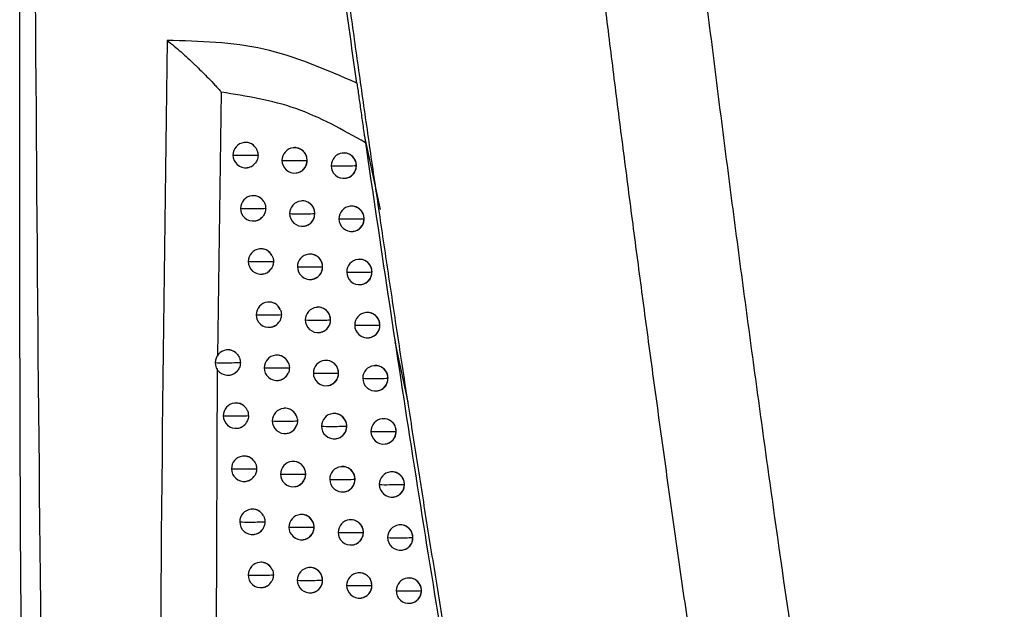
# Model space of a CAD drawing. Header units: millimetres. Extents: x 12 to 1209, y -252 to 1182.
# Tile 124 of 162: x 651 to 689, y 402 to 426. Entities that reach past the tile are written whole.
import ezdxf

# ---------------------------------------------------------------- set-up
doc = ezdxf.new("R2010")
doc.units = ezdxf.units.MM

msp = doc.modelspace()

# ---------------------------------------------------------------- linework, layer by layer
at = {"color": 7, "linetype": 'Continuous', "lineweight": 25}
for p, q in [((658.453, 422.787), (658.297, 412.373)), ((664.092, 421.088), (664.711, 418.161)), ((659.358, 420.802), (659.349, 420.801)), ((661.292, 420.595), (661.283, 420.594)), ((663.234, 420.388), (663.225, 420.387)), ((659.468, 419.808), (659.474, 419.809)), ((661.837, 420.097), (661.837, 420.097)), ((663.781, 419.891), (663.779, 419.891)), ((661.402, 419.601), (661.408, 419.602)), ((663.344, 419.395), (663.35, 419.395)), ((659.66, 418.704), (659.651, 418.703)), ((661.595, 418.497), (661.586, 418.496)), ((663.538, 418.291), (663.53, 418.29)), ((662.141, 417.999), (662.14, 417.999)), ((659.77, 417.71), (659.776, 417.711)), ((661.705, 417.503), (661.711, 417.504)), ((664.086, 417.793), (664.084, 417.793)), ((663.649, 417.297), (663.655, 417.297)), ((659.966, 416.607), (659.957, 416.605)), ((661.903, 416.399), (661.894, 416.398)), ((662.449, 415.902), (662.448, 415.902)), ((663.847, 416.193), (663.839, 416.192)), ((660.076, 415.613), (660.082, 415.613)), ((664.396, 415.696), (664.393, 415.696)), ((662.013, 415.405), (662.019, 415.406)), ((663.958, 415.199), (663.964, 415.2)), ((660.277, 414.51), (660.268, 414.509)), ((662.215, 414.303), (662.207, 414.302)), ((664.161, 414.097), (664.153, 414.096)), ((662.762, 413.805), (662.761, 413.805)), ((664.71, 413.6), (664.707, 413.599)), ((660.387, 413.516), (660.393, 413.516)), ((662.326, 413.309), (662.332, 413.309)), ((664.272, 413.103), (664.278, 413.104)), ((665.819, 410.557), (665.315, 412.942)), ((658.661, 412.621), (658.652, 412.62)), ((660.592, 412.413), (660.584, 412.412)), ((661.113, 412.071), (661.137, 411.916)), ((662.532, 412.207), (662.523, 412.206)), ((664.479, 412.001), (664.471, 412)), ((658.292, 411.89), (658.202, 389.819)), ((658.771, 411.627), (658.776, 411.628)), ((663.079, 411.709), (663.077, 411.709)), ((660.703, 411.419), (660.709, 411.42)), ((662.642, 411.213), (662.649, 411.213)), ((665.028, 411.504), (665.025, 411.503)), ((664.59, 411.007), (664.596, 411.008)), ((658.979, 410.525), (658.97, 410.524)), ((660.912, 410.318), (660.904, 410.317)), ((662.853, 410.111), (662.845, 410.11)), ((661.458, 409.821), (661.442, 409.693)), ((661.452, 409.895), (661.458, 409.821)), ((664.802, 409.905), (664.794, 409.904)), ((659.089, 409.531), (659.095, 409.532)), ((661.023, 409.324), (661.029, 409.325)), ((663.401, 409.614), (663.399, 409.614)), ((665.351, 409.408), (665.348, 409.408)), ((662.964, 409.117), (662.97, 409.118)), ((664.913, 408.912), (664.919, 408.912)), ((659.302, 408.43), (659.293, 408.429)), ((661.237, 408.223), (661.228, 408.222)), ((661.782, 407.725), (661.782, 407.725)), ((663.179, 408.016), (663.171, 408.015)), ((665.129, 407.811), (665.121, 407.81)), ((659.412, 407.436), (659.418, 407.437)), ((663.727, 407.519), (663.725, 407.519)), ((661.347, 407.229), (661.353, 407.23)), ((663.29, 407.023), (663.296, 407.023)), ((665.679, 407.314), (665.675, 407.314)), ((665.24, 406.817), (665.246, 406.818)), ((659.629, 406.336), (659.621, 406.335)), ((661.566, 406.129), (661.557, 406.128)), ((663.509, 405.923), (663.501, 405.922)), ((662.112, 405.631), (662.111, 405.631)), ((664.058, 405.425), (664.055, 405.425)), ((665.46, 405.717), (665.452, 405.716)), ((659.74, 405.342), (659.746, 405.343)), ((661.676, 405.135), (661.682, 405.136)), ((666.011, 405.22), (666.006, 405.22)), ((663.62, 404.929), (663.627, 404.929)), ((665.571, 404.723), (665.578, 404.724)), ((659.962, 404.242), (659.953, 404.241)), ((661.899, 404.035), (661.891, 404.034)), ((663.844, 403.829), (663.836, 403.828)), ((662.446, 403.538), (662.445, 403.538)), ((665.797, 403.624), (665.788, 403.623)), ((660.072, 403.248), (660.078, 403.249)), ((664.393, 403.332), (664.39, 403.332)), ((666.347, 403.127), (666.343, 403.127)), ((662.01, 403.041), (662.016, 403.042)), ((663.955, 402.835), (663.962, 402.836)), ((665.907, 402.63), (665.914, 402.631))]:
    msp.add_line(p, q, dxfattribs=at)
at = {"color": 7, "linetype": 'Continuous', "lineweight": 25, "flags": 128}
msp.add_lwpolyline([(666.343, 403.127), (666.343, 403.127), (666.343, 403.127), (666.343, 403.127), (666.343, 403.127), (666.343, 403.127), (666.343, 403.127), (666.343, 403.127), (666.343, 403.127)], dxfattribs=at)
at = {"color": 7, "linetype": 'Continuous', "lineweight": 25}
for centre, radius, start, end in [((659.409, 420.305), 0.5, 96.8344, 180.1706), ((659.407, 420.311), 0.493, 35.5122, 96.7329), ((661.343, 420.097), 0.5, 96.8344, 180.1673), ((661.339, 420.099), 0.498, 359.8525, 96.4948), ((659.409, 420.305), 0.5, 180.1706, 276.8344), ((659.163, 427.074), 6.775, 267.8481, 270.9127), ((659.377, 442.395), 22.096, 269.7257, 271.3595), ((663.285, 419.891), 0.5, 96.8344, 180.155), ((663.281, 419.893), 0.498, 359.8359, 96.4947), ((659.41, 420.296), 0.491, 276.8661, 318.6786), ((661.343, 420.097), 0.5, 180.1673, 276.8344), ((661.107, 426.623), 6.532, 267.678, 270.9749), ((661.329, 439.036), 18.945, 269.6647, 271.5362), ((661.341, 420.093), 0.496, 277.0816, 0.4596), ((661.332, 420.096), 0.505, 0.1487, 0.2174), ((663.285, 419.891), 0.5, 180.155, 276.8344), ((663.06, 426.463), 6.579, 267.604, 270.9956), ((663.284, 437.585), 17.7, 269.6425, 271.6017), ((663.283, 419.887), 0.496, 277.0816, 0.4597), ((663.274, 419.89), 0.505, 0.1487, 0.2009), ((659.71, 418.207), 0.5, 96.8344, 180.1719), ((659.709, 418.213), 0.494, 32.2421, 96.713), ((659.71, 418.207), 0.5, 180.1719, 276.8344), ((659.467, 424.859), 6.659, 267.7934, 270.9341), ((659.682, 439.433), 21.232, 269.7118, 271.4063), ((661.646, 417.999), 0.5, 96.8344, 180.167), ((661.643, 418.001), 0.498, 359.8503, 96.4948), ((663.589, 417.793), 0.5, 96.8344, 180.1536), ((663.586, 417.795), 0.498, 359.8334, 96.4946), ((659.711, 418.198), 0.491, 276.8773, 321.9546), ((661.646, 417.999), 0.5, 180.167, 276.8344), ((661.412, 424.465), 6.473, 267.6405, 270.9889), ((661.635, 436.517), 18.524, 269.6573, 271.5639), ((661.644, 417.995), 0.496, 277.0816, 0.4596), ((661.635, 417.998), 0.505, 0.1487, 0.2153), ((663.589, 417.793), 0.5, 180.1536, 276.8344), ((663.366, 424.343), 6.557, 267.5813, 271.0034), ((663.591, 435.219), 17.432, 269.6373, 271.6195), ((663.588, 417.789), 0.496, 277.0816, 0.4597), ((663.579, 417.792), 0.505, 0.1487, 0.1984), ((660.017, 416.109), 0.5, 96.8344, 180.1728), ((660.015, 416.114), 0.494, 28.4155, 96.6874), ((661.954, 415.902), 0.5, 96.8344, 180.1664), ((661.95, 415.904), 0.498, 359.8481, 96.4948), ((660.017, 416.109), 0.5, 180.1728, 276.8344), ((659.775, 422.659), 6.556, 267.7421, 270.954), ((659.992, 436.551), 20.448, 269.698, 271.4516), ((661.954, 415.902), 0.5, 180.1664, 276.8344), ((661.722, 422.317), 6.422, 267.6057, 271.0016), ((661.945, 434.036), 18.14, 269.6502, 271.5898), ((661.952, 415.898), 0.496, 277.0816, 0.4597), ((661.943, 415.901), 0.505, 0.1487, 0.2131), ((663.898, 415.696), 0.5, 96.8344, 180.152), ((663.895, 415.698), 0.498, 359.8308, 96.4946), ((660.017, 416.101), 0.492, 276.8929, 325.7779), ((663.898, 415.696), 0.5, 180.152, 276.8344), ((663.677, 422.229), 6.54, 267.5608, 271.0102), ((663.902, 432.877), 17.187, 269.6324, 271.6358), ((663.897, 415.692), 0.496, 277.0816, 0.4597), ((663.888, 415.694), 0.505, 0.1487, 0.1958), ((660.328, 414.012), 0.5, 96.8344, 180.1734), ((660.326, 414.017), 0.495, 23.7766, 96.6532), ((660.328, 414.012), 0.5, 180.1734, 276.8344), ((660.088, 420.473), 6.467, 267.694, 270.9725), ((660.306, 433.74), 19.734, 269.6844, 271.4952), ((662.266, 413.805), 0.5, 96.8344, 180.1656), ((662.263, 413.807), 0.498, 359.8458, 96.4947), ((664.212, 413.599), 0.5, 96.8344, 180.1503), ((664.209, 413.601), 0.498, 359.8282, 96.4946), ((660.328, 414.005), 0.493, 276.9158, 330.4038), ((662.266, 413.805), 0.5, 180.1656, 276.8344), ((662.036, 420.177), 6.379, 267.5737, 271.0133), ((662.26, 431.588), 17.79, 269.6436, 271.614), ((662.264, 413.801), 0.496, 277.0816, 0.4597), ((662.255, 413.804), 0.505, 0.1487, 0.2107), ((664.212, 413.599), 0.5, 180.1503, 276.8344), ((663.992, 420.121), 6.529, 267.5426, 271.0161), ((664.218, 430.557), 16.964, 269.6279, 271.6506), ((664.21, 413.595), 0.496, 277.0816, 0.4597), ((664.201, 413.598), 0.505, 0.1487, 0.1932), ((658.711, 412.123), 0.5, 96.8344, 180.1738), ((658.71, 412.13), 0.493, 38.4133, 96.7489), ((660.643, 411.916), 0.5, 96.8344, 180.1737), ((660.641, 411.92), 0.496, 17.767, 96.6042), ((658.711, 412.123), 0.5, 180.1738, 276.8344), ((658.464, 418.827), 6.71, 267.8431, 270.9165), ((658.676, 434.48), 22.362, 269.7316, 271.351), ((662.583, 411.709), 0.5, 96.8344, 180.1646), ((662.58, 411.711), 0.498, 359.8433, 96.4947), ((664.53, 411.503), 0.5, 96.8344, 180.1485), ((664.527, 411.505), 0.498, 359.8255, 96.4946), ((658.712, 412.114), 0.491, 276.8586, 316.0443), ((660.643, 411.916), 0.5, 180.1737, 276.8344), ((660.405, 418.298), 6.389, 267.649, 270.9896), ((660.625, 430.992), 19.082, 269.6708, 271.5374), ((660.643, 411.909), 0.493, 276.9134, 336.4296), ((662.583, 411.709), 0.5, 180.1646, 276.8344), ((662.355, 418.044), 6.343, 267.5443, 271.0238), ((662.579, 429.172), 17.47, 269.6373, 271.6364), ((662.581, 411.705), 0.496, 277.0816, 0.4597), ((662.572, 411.708), 0.505, 0.1487, 0.2083), ((664.53, 411.503), 0.5, 180.1485, 276.8344), ((664.312, 418.019), 6.523, 267.5265, 271.0211), ((664.538, 428.258), 16.761, 269.6237, 271.664), ((664.529, 411.499), 0.496, 277.0816, 0.4597), ((664.52, 411.502), 0.505, 0.1487, 0.1905), ((659.03, 410.028), 0.5, 96.8344, 180.1755), ((659.028, 410.034), 0.493, 35.5892, 96.7333), ((660.963, 409.82), 0.5, 96.8344, 180.1737), ((660.96, 409.823), 0.497, 8.3369, 96.5657), ((662.904, 409.614), 0.5, 96.8344, 180.1634), ((662.901, 409.616), 0.498, 359.8408, 96.4947), ((659.03, 410.028), 0.5, 180.1755, 276.8344), ((658.784, 416.604), 6.583, 267.784, 270.9398), ((658.998, 431.468), 21.446, 269.7174, 271.4003), ((659.03, 410.019), 0.491, 276.8668, 318.9038), ((660.963, 409.82), 0.5, 180.1737, 276.8344), ((660.727, 416.135), 6.322, 267.6071, 271.0054), ((660.948, 428.299), 18.485, 269.6574, 271.5779), ((660.963, 409.814), 0.494, 276.9682, 345.8035), ((664.853, 409.408), 0.5, 96.8344, 180.1466), ((664.85, 409.41), 0.498, 359.8228, 96.4945), ((662.904, 409.614), 0.5, 180.1634, 276.8344), ((662.678, 415.919), 6.313, 267.5173, 271.0332), ((662.902, 426.785), 17.178, 269.6314, 271.6571), ((662.903, 409.61), 0.496, 277.0816, 0.4597), ((662.893, 409.612), 0.505, 0.1487, 0.2058), ((664.853, 409.408), 0.5, 180.1466, 276.8344), ((664.636, 415.923), 6.522, 267.5125, 271.0253), ((664.863, 425.978), 16.577, 269.6199, 271.6759), ((664.851, 409.404), 0.496, 277.0816, 0.4597), ((664.842, 409.407), 0.505, 0.1487, 0.1878), ((659.353, 407.933), 0.5, 96.8344, 180.1768), ((659.351, 407.939), 0.494, 32.3611, 96.7138), ((661.288, 407.725), 0.5, 96.8344, 180.1734), ((661.284, 407.727), 0.498, 359.8537, 96.4948), ((659.353, 407.933), 0.5, 180.1768, 276.8344), ((659.109, 414.397), 6.471, 267.7285, 270.9615), ((659.324, 428.544), 20.617, 269.7032, 271.4479), ((661.288, 407.725), 0.5, 180.1734, 276.8344), ((661.053, 413.982), 6.263, 267.5682, 271.0199), ((661.276, 425.738), 18.019, 269.6476, 271.6107), ((661.286, 407.721), 0.496, 277.0816, 0.4596), ((661.277, 407.724), 0.505, 0.1487, 0.2187), ((663.23, 407.519), 0.5, 96.8344, 180.162), ((663.227, 407.521), 0.498, 359.8382, 96.4947), ((665.18, 407.314), 0.5, 96.8344, 180.1445), ((665.177, 407.315), 0.498, 359.8201, 96.4945), ((659.353, 407.924), 0.492, 276.878, 322.1598), ((663.23, 407.519), 0.5, 180.162, 276.8344), ((663.005, 413.801), 6.29, 267.4929, 271.0416), ((663.23, 424.423), 16.91, 269.6258, 271.6762), ((663.229, 407.515), 0.496, 277.0816, 0.4597), ((663.219, 407.518), 0.505, 0.1487, 0.2032), ((665.18, 407.314), 0.5, 180.1445, 276.8344), ((664.965, 413.832), 6.526, 267.5005, 271.0286), ((665.192, 423.716), 16.409, 269.6164, 271.6864), ((665.179, 407.31), 0.496, 277.0816, 0.4597), ((665.169, 407.312), 0.505, 0.1487, 0.1851), ((659.68, 405.838), 0.5, 96.8344, 180.1777), ((659.678, 405.844), 0.494, 28.5901, 96.6886), ((659.68, 405.838), 0.5, 180.1777, 276.8344), ((659.438, 412.205), 6.373, 267.6763, 270.9817), ((659.655, 425.698), 19.865, 269.6892, 271.4939), ((661.617, 405.631), 0.5, 96.8344, 180.1728), ((661.613, 405.633), 0.498, 359.8514, 96.4948), ((663.561, 405.425), 0.5, 96.8344, 180.1605), ((663.557, 405.427), 0.498, 359.8355, 96.4947), ((659.681, 405.83), 0.492, 276.8937, 325.9511), ((661.617, 405.631), 0.5, 180.1728, 276.8344), ((661.384, 411.837), 6.213, 267.5321, 271.0332), ((661.607, 423.269), 17.644, 269.6403, 271.6376), ((661.615, 405.627), 0.496, 277.0816, 0.4596), ((661.606, 405.63), 0.505, 0.1487, 0.2164), ((663.561, 405.425), 0.5, 180.1605, 276.8344), ((663.337, 411.69), 6.272, 267.4708, 271.0491), ((663.563, 422.084), 16.666, 269.6207, 271.6937), ((663.559, 405.421), 0.496, 277.0816, 0.4597), ((663.55, 405.424), 0.505, 0.1487, 0.2005), ((665.512, 405.22), 0.5, 96.8344, 180.1424), ((665.509, 405.222), 0.498, 359.8174, 96.4945), ((665.512, 405.22), 0.5, 180.1424, 276.8344), ((665.298, 411.746), 6.534, 267.4904, 271.0312), ((665.525, 421.471), 16.258, 269.6132, 271.6957), ((665.51, 405.216), 0.496, 277.0816, 0.4597), ((665.501, 405.218), 0.505, 0.1487, 0.1824), ((660.012, 403.745), 0.5, 96.8344, 180.1783), ((660.01, 403.75), 0.495, 24.03, 96.6551), ((661.95, 403.538), 0.5, 96.8344, 180.172), ((661.947, 403.54), 0.498, 359.8491, 96.4948), ((663.896, 403.332), 0.5, 96.8344, 180.1588), ((663.892, 403.334), 0.498, 359.8328, 96.4946), ((660.012, 403.745), 0.5, 180.1783, 276.8344), ((659.773, 410.025), 6.287, 267.6274, 271.0005), ((659.991, 422.919), 19.18, 269.6753, 271.5383), ((660.012, 403.737), 0.493, 276.9164, 330.5233), ((661.95, 403.538), 0.5, 180.172, 276.8344), ((661.72, 409.701), 6.171, 267.4987, 271.0453), ((661.943, 420.833), 17.302, 269.6334, 271.6626), ((661.949, 403.534), 0.496, 277.0816, 0.4597), ((661.939, 403.537), 0.505, 0.1487, 0.2141), ((665.848, 403.127), 0.5, 96.8344, 180.1402), ((665.845, 403.129), 0.498, 359.8147, 96.4945), ((663.896, 403.332), 0.5, 180.1588, 276.8344), ((663.674, 409.584), 6.26, 267.4509, 271.0556), ((663.9, 419.768), 16.443, 269.6158, 271.7097), ((663.894, 403.328), 0.496, 277.0816, 0.4597), ((663.885, 403.331), 0.505, 0.1487, 0.1978), ((665.848, 403.127), 0.5, 180.1402, 276.8344), ((665.636, 409.665), 6.546, 267.4821, 271.033), ((665.863, 419.242), 16.122, 269.6103, 271.7036), ((665.846, 403.123), 0.496, 277.0816, 0.4597)]:
    msp.add_arc(centre, radius, start, end, dxfattribs=at)
for points, knots in [([(673.767, 461.485), (673.876, 460.328), (674.095, 458.014), (674.436, 454.545), (674.786, 451.077), (675.146, 447.61), (675.517, 444.144), (675.898, 440.679), (676.288, 437.215), (676.689, 433.752), (677.1, 430.291), (677.521, 426.83), (677.953, 423.371), (678.394, 419.912), (678.845, 416.455), (679.307, 412.999), (679.778, 409.544), (680.42, 404.939), (681.248, 399.187), (682.282, 392.29), (683.355, 385.401), (684.469, 378.518), (685.623, 371.643), (686.817, 364.774), (688.049, 357.912), (688.904, 353.343), (689.331, 351.059)], [0, 0, 0, 0, 0.031249, 0.062496, 0.093743, 0.12499, 0.156236, 0.187482, 0.218728, 0.249975, 0.281223, 0.312471, 0.343721, 0.374973, 0.406226, 0.437482, 0.468739, 0.5, 0.562517, 0.625024, 0.687525, 0.750021, 0.812515, 0.875007, 0.937502, 1, 1, 1, 1]), ([(663.798, 423.145), (663.593, 424.602), (663.227, 427.205), (662.877, 429.81), (662.722, 430.956)], [0, 0, 0, 0, 0.560001, 1, 1, 1, 1]), ([(685.661, 349.153), (685.438, 350.333), (684.994, 352.681), (684.345, 356.187), (683.711, 359.66), (683.094, 363.099), (682.494, 366.504), (681.909, 369.875), (681.34, 373.212), (680.787, 376.515), (680.248, 379.784), (679.724, 383.019), (679.215, 386.22), (678.72, 389.386), (678.238, 392.518), (677.77, 395.616), (677.316, 398.679), (676.874, 401.708), (676.446, 404.702), (676.029, 407.661), (675.625, 410.586), (675.233, 413.476), (674.853, 416.331), (674.484, 419.152), (674.126, 421.938), (673.78, 424.689), (673.443, 427.405), (673.226, 429.204), (673.118, 430.098)], [0, 0, 0, 0, 0.04397, 0.087499, 0.130586, 0.173231, 0.215435, 0.257197, 0.298519, 0.339399, 0.379839, 0.419839, 0.459397, 0.498516, 0.537194, 0.575432, 0.61323, 0.650588, 0.687507, 0.723986, 0.760025, 0.795625, 0.830785, 0.865506, 0.899788, 0.933631, 0.967035, 1, 1, 1, 1]), ([(677.386, 348.738), (677.163, 349.754), (676.72, 351.778), (676.07, 354.806), (675.433, 357.813), (674.81, 360.799), (674.201, 363.763), (673.606, 366.706), (673.024, 369.628), (672.455, 372.528), (671.899, 375.407), (671.356, 378.264), (670.826, 381.099), (670.308, 383.913), (669.802, 386.705), (669.309, 389.475), (668.827, 392.224), (668.357, 394.95), (667.898, 397.654), (667.451, 400.337), (667.015, 402.997), (666.589, 405.635), (666.175, 408.251), (665.771, 410.844), (665.377, 413.416), (664.993, 415.965), (664.619, 418.491), (664.256, 420.996), (663.902, 423.477), (663.557, 425.936), (663.333, 427.569), (663.221, 428.381)], [0, 0, 0, 0, 0.038566, 0.07684, 0.114823, 0.152513, 0.189913, 0.22702, 0.263836, 0.30036, 0.336593, 0.372534, 0.408183, 0.44354, 0.478606, 0.513381, 0.547863, 0.582054, 0.615954, 0.649562, 0.682878, 0.715902, 0.748635, 0.781076, 0.813226, 0.845084, 0.87665, 0.907925, 0.938908, 0.9696, 1, 1, 1, 1]), ([(653.468, 326.704), (653.038, 337.546), (652.165, 359.586), (651.367, 393.196), (651.202, 415.962), (651.119, 427.523)], [0, 0, 0, 0, 0.322772, 0.656099, 1, 1, 1, 1]), ([(650.789, 378.752), (650.683, 387.819), (650.494, 404.011), (650.507, 420.209), (650.513, 427.336)], [0, 0, 0, 0, 0.560004, 1, 1, 1, 1]), ([(656.317, 424.829), (656.171, 413.904), (655.877, 392.054), (656.297, 359.272), (657.149, 337.435), (657.576, 326.517)], [0, 0, 0, 0, 0.333333, 0.666689, 1, 1, 1, 1]), ([(663.798, 423.145), (662.586, 423.673), (660.165, 424.728), (657.598, 424.796), (656.317, 424.829)], [0, 0, 0, 0, 0.501044, 1, 1, 1, 1]), ([(656.317, 424.829), (656.5, 424.682), (656.866, 424.386), (657.229, 424.042), (657.412, 423.868), (657.419, 423.861), (657.442, 423.839), (657.621, 423.668), (657.88, 423.408), (658.161, 423.114), (658.31, 422.952), (658.387, 422.865), (658.427, 422.82), (658.447, 422.798), (658.452, 422.791), (658.453, 422.788), (658.453, 422.787)], [0, 0, 0, 0, 0.249037, 0.499171, 0.499513, 0.501942, 0.508454, 0.532643, 0.749364, 0.87447, 0.937125, 0.968461, 0.991213, 0.997241, 0.999013, 1, 1, 1, 1]), ([(663.798, 423.145), (663.822, 422.979), (663.869, 422.647), (663.954, 422.049), (664.041, 421.441), (664.103, 421.011), (664.134, 420.796)], [0, 0, 0, 0, 0.250325, 0.499875, 0.750284, 1, 1, 1, 1]), ([(664.134, 420.796), (663.236, 421.302), (661.441, 422.314), (659.449, 422.63), (658.453, 422.787)], [0, 0, 0, 0, 0.500205, 1, 1, 1, 1]), ([(659.809, 420.598), (659.778, 420.635), (659.713, 420.713), (659.577, 420.783), (659.452, 420.813), (659.381, 420.801), (659.359, 420.797)], [0, 0, 0, 0, 0.270034, 0.578949, 0.868435, 1, 1, 1, 1]), ([(659.809, 420.598), (659.833, 420.557), (659.887, 420.467), (659.896, 420.362), (659.901, 420.305)], [0, 0, 0, 0, 0.4588075, 1, 1, 1, 1]), ([(661.837, 420.097), (661.832, 420.154), (661.821, 420.266), (661.737, 420.415), (661.614, 420.53), (661.461, 420.591), (661.346, 420.611), (661.293, 420.595), (661.292, 420.595)], [0, 0, 0, 0, 0.198572, 0.397128, 0.59614, 0.796072, 0.996895, 1, 1, 1, 1]), ([(664.134, 420.796), (664.724, 416.803), (665.929, 408.648), (667.968, 396.194), (670.155, 383.768), (672.505, 371.372), (674.997, 358.997), (676.831, 350.605), (677.766, 346.325)], [0, 0, 0, 0, 0.159933, 0.326584, 0.499955, 0.659741, 0.826423, 1, 1, 1, 1]), ([(659.901, 420.305), (659.899, 420.27), (659.895, 420.202), (659.859, 420.085), (659.809, 420.015), (659.778, 419.972)], [0, 0, 0, 0, 0.29258, 0.556978, 1, 1, 1, 1]), ([(663.781, 419.891), (663.776, 419.944), (663.766, 420.059), (663.691, 420.191), (663.6, 420.284), (663.511, 420.343), (663.406, 420.381), (663.311, 420.397), (663.253, 420.388), (663.234, 420.385)], [0, 0, 0, 0, 0.188319, 0.405567, 0.525636, 0.653033, 0.787757, 0.92981, 1, 1, 1, 1]), ([(659.474, 419.815), (659.491, 419.815), (659.557, 419.818), (659.668, 419.868), (659.741, 419.937), (659.778, 419.972)], [0, 0, 0, 0, 0.148971, 0.566617, 1, 1, 1, 1]), ([(661.408, 419.602), (661.461, 419.614), (661.568, 419.637), (661.703, 419.74), (661.799, 419.879), (661.834, 420.007), (661.837, 420.08), (661.837, 420.097)], [0, 0, 0, 0, 0.230379, 0.463989, 0.696549, 0.928011, 1, 1, 1, 1]), ([(663.35, 419.399), (663.368, 419.4), (663.421, 419.404), (663.504, 419.437), (663.592, 419.491), (663.685, 419.581), (663.765, 419.716), (663.776, 419.835), (663.781, 419.891)], [0, 0, 0, 0, 0.0750682, 0.2261496, 0.3709934, 0.5096072, 0.767047, 1, 1, 1, 1]), ([(660.126, 418.476), (660.097, 418.516), (660.034, 418.6), (659.899, 418.678), (659.767, 418.714), (659.689, 418.702), (659.661, 418.698)], [0, 0, 0, 0, 0.263823, 0.562354, 0.84345, 1, 1, 1, 1]), ([(660.203, 418.207), (660.198, 418.145), (660.187, 418.032), (660.126, 417.938), (660.098, 417.895)], [0, 0, 0, 0, 0.5475894, 1, 1, 1, 1]), ([(660.126, 418.476), (660.147, 418.437), (660.192, 418.354), (660.199, 418.258), (660.203, 418.207)], [0, 0, 0, 0, 0.4658314, 1, 1, 1, 1]), ([(662.141, 417.999), (662.136, 418.052), (662.126, 418.166), (662.052, 418.299), (661.962, 418.391), (661.873, 418.451), (661.768, 418.49), (661.672, 418.505), (661.614, 418.496), (661.595, 418.493)], [0, 0, 0, 0, 0.18694, 0.403681, 0.523843, 0.65157, 0.786869, 0.929742, 1, 1, 1, 1]), ([(664.086, 417.793), (664.081, 417.847), (664.071, 417.961), (663.996, 418.094), (663.905, 418.186), (663.816, 418.245), (663.711, 418.283), (663.615, 418.299), (663.558, 418.29), (663.539, 418.287)], [0, 0, 0, 0, 0.188551, 0.405884, 0.525937, 0.653277, 0.787904, 0.929819, 1, 1, 1, 1]), ([(659.775, 417.717), (659.799, 417.719), (659.873, 417.724), (659.991, 417.782), (660.062, 417.857), (660.098, 417.895)], [0, 0, 0, 0, 0.1929373, 0.588419, 1, 1, 1, 1]), ([(661.711, 417.507), (661.729, 417.508), (661.783, 417.513), (661.867, 417.547), (661.955, 417.602), (662.047, 417.692), (662.125, 417.826), (662.136, 417.944), (662.141, 417.999)], [0, 0, 0, 0, 0.077493, 0.230385, 0.376307, 0.51527, 0.771271, 1, 1, 1, 1]), ([(663.655, 417.301), (663.672, 417.302), (663.726, 417.306), (663.808, 417.339), (663.896, 417.393), (663.989, 417.483), (664.07, 417.617), (664.081, 417.737), (664.086, 417.793)], [0, 0, 0, 0, 0.0746398, 0.2253972, 0.3700479, 0.5085986, 0.7662938, 1, 1, 1, 1]), ([(660.45, 416.35), (660.422, 416.392), (660.363, 416.483), (660.228, 416.571), (660.088, 416.615), (660.001, 416.605), (659.967, 416.601)], [0, 0, 0, 0, 0.257107, 0.544739, 0.816986, 1, 1, 1, 1]), ([(660.45, 416.35), (660.466, 416.314), (660.501, 416.238), (660.507, 416.154), (660.51, 416.11)], [0, 0, 0, 0, 0.473273, 1, 1, 1, 1]), ([(662.449, 415.902), (662.444, 415.955), (662.434, 416.069), (662.36, 416.201), (662.269, 416.294), (662.181, 416.353), (662.076, 416.392), (661.98, 416.408), (661.922, 416.399), (661.903, 416.396)], [0, 0, 0, 0, 0.187146, 0.403966, 0.524116, 0.651795, 0.787008, 0.929758, 1, 1, 1, 1]), ([(660.51, 416.11), (660.506, 416.055), (660.498, 415.952), (660.447, 415.865), (660.424, 415.824)], [0, 0, 0, 0, 0.538871, 1, 1, 1, 1]), ([(662.019, 415.41), (662.037, 415.411), (662.091, 415.415), (662.175, 415.449), (662.263, 415.504), (662.355, 415.595), (662.433, 415.729), (662.444, 415.846), (662.449, 415.902)], [0, 0, 0, 0, 0.077266, 0.229973, 0.375784, 0.514712, 0.770857, 1, 1, 1, 1]), ([(664.396, 415.696), (664.391, 415.749), (664.38, 415.864), (664.305, 415.997), (664.214, 416.089), (664.125, 416.148), (664.02, 416.186), (663.924, 416.202), (663.867, 416.193), (663.848, 416.189)], [0, 0, 0, 0, 0.188793, 0.406213, 0.526249, 0.65353, 0.788057, 0.929827, 1, 1, 1, 1]), ([(660.081, 415.619), (660.114, 415.623), (660.196, 415.632), (660.321, 415.701), (660.389, 415.782), (660.424, 415.824)], [0, 0, 0, 0, 0.236841, 0.610165, 1, 1, 1, 1]), ([(663.964, 415.203), (663.982, 415.205), (664.035, 415.209), (664.117, 415.242), (664.205, 415.295), (664.298, 415.385), (664.379, 415.52), (664.39, 415.639), (664.396, 415.696)], [0, 0, 0, 0, 0.074161, 0.224559, 0.368996, 0.507477, 0.765456, 1, 1, 1, 1]), ([(660.779, 414.216), (660.753, 414.263), (660.7, 414.36), (660.599, 414.436), (660.517, 414.477), (660.454, 414.499), (660.37, 414.516), (660.308, 414.51), (660.277, 414.506)], [0, 0, 0, 0, 0.249424, 0.525057, 0.586274, 0.694512, 0.849678, 1, 1, 1, 1]), ([(660.821, 414.013), (660.818, 413.966), (660.812, 413.878), (660.774, 413.799), (660.756, 413.761)], [0, 0, 0, 0, 0.529416, 1, 1, 1, 1]), ([(660.779, 414.216), (660.79, 414.185), (660.815, 414.119), (660.819, 414.049), (660.821, 414.013)], [0, 0, 0, 0, 0.4811346, 1, 1, 1, 1]), ([(662.762, 413.805), (662.757, 413.858), (662.746, 413.972), (662.672, 414.105), (662.582, 414.197), (662.493, 414.257), (662.388, 414.295), (662.292, 414.311), (662.235, 414.302), (662.216, 414.299)], [0, 0, 0, 0, 0.187354, 0.404254, 0.52439, 0.65202, 0.787147, 0.929772, 1, 1, 1, 1]), ([(664.71, 413.6), (664.705, 413.653), (664.694, 413.767), (664.619, 413.9), (664.528, 413.992), (664.439, 414.051), (664.334, 414.09), (664.238, 414.105), (664.18, 414.096), (664.161, 414.093)], [0, 0, 0, 0, 0.1890473, 0.4065579, 0.5265759, 0.6537951, 0.788215, 0.9298339, 1, 1, 1, 1]), ([(660.393, 413.518), (660.401, 413.518), (660.431, 413.52), (660.472, 413.532), (660.557, 413.562), (660.664, 413.627), (660.726, 413.718), (660.756, 413.761)], [0, 0, 0, 0, 0.052404, 0.199868, 0.281748, 0.658764, 1, 1, 1, 1]), ([(662.331, 413.313), (662.349, 413.314), (662.403, 413.319), (662.487, 413.352), (662.575, 413.407), (662.667, 413.498), (662.745, 413.632), (662.756, 413.75), (662.762, 413.805)], [0, 0, 0, 0, 0.077016, 0.229521, 0.375213, 0.514102, 0.770403, 1, 1, 1, 1]), ([(664.278, 413.107), (664.295, 413.108), (664.348, 413.112), (664.43, 413.145), (664.519, 413.198), (664.612, 413.288), (664.693, 413.423), (664.704, 413.542), (664.71, 413.6)], [0, 0, 0, 0, 0.073623, 0.223622, 0.367821, 0.506223, 0.764519, 1, 1, 1, 1]), ([(659.096, 412.437), (659.05, 412.484), (658.973, 412.563), (658.824, 412.616), (658.722, 412.634), (658.667, 412.62), (658.661, 412.619)], [0, 0, 0, 0, 0.38889, 0.652461, 0.961356, 1, 1, 1, 1]), ([(659.096, 412.437), (659.124, 412.394), (659.186, 412.3), (659.197, 412.186), (659.203, 412.124)], [0, 0, 0, 0, 0.452189, 1, 1, 1, 1]), ([(661.113, 412.071), (661.091, 412.122), (661.045, 412.229), (660.926, 412.337), (660.806, 412.394), (660.697, 412.419), (660.629, 412.415), (660.592, 412.413)], [0, 0, 0, 0, 0.241207, 0.504082, 0.692178, 0.834758, 1, 1, 1, 1]), ([(659.203, 412.124), (659.201, 412.086), (659.196, 412.013), (659.155, 411.889), (659.1, 411.818), (659.065, 411.774)], [0, 0, 0, 0, 0.297826, 0.563991, 1, 1, 1, 1]), ([(663.079, 411.709), (663.074, 411.762), (663.063, 411.876), (662.989, 412.009), (662.899, 412.101), (662.81, 412.161), (662.705, 412.199), (662.609, 412.215), (662.551, 412.206), (662.532, 412.203)], [0, 0, 0, 0, 0.1875668, 0.4045482, 0.5246728, 0.6522536, 0.7872933, 0.9297931, 1, 1, 1, 1]), ([(665.028, 411.504), (665.023, 411.557), (665.013, 411.672), (664.937, 411.804), (664.846, 411.897), (664.757, 411.956), (664.652, 411.994), (664.556, 412.009), (664.499, 412), (664.48, 411.997)], [0, 0, 0, 0, 0.189317, 0.406923, 0.526921, 0.654074, 0.788381, 0.929841, 1, 1, 1, 1]), ([(658.776, 411.629), (658.78, 411.629), (658.813, 411.629), (658.884, 411.652), (658.982, 411.696), (659.038, 411.749), (659.065, 411.774)], [0, 0, 0, 0, 0.032083, 0.307903, 0.671053, 1, 1, 1, 1]), ([(660.708, 411.422), (660.722, 411.423), (660.776, 411.428), (660.883, 411.47), (661.013, 411.562), (661.068, 411.663), (661.095, 411.712)], [0, 0, 0, 0, 0.079622, 0.328834, 0.678757, 1, 1, 1, 1]), ([(661.137, 411.916), (661.135, 411.88), (661.132, 411.809), (661.107, 411.743), (661.095, 411.712)], [0, 0, 0, 0, 0.519026, 1, 1, 1, 1]), ([(662.648, 411.217), (662.666, 411.218), (662.72, 411.223), (662.804, 411.256), (662.892, 411.311), (662.984, 411.401), (663.063, 411.535), (663.074, 411.653), (663.079, 411.709)], [0, 0, 0, 0, 0.076739, 0.229025, 0.374587, 0.513434, 0.769905, 1, 1, 1, 1]), ([(664.596, 411.011), (664.613, 411.012), (664.666, 411.016), (664.748, 411.048), (664.836, 411.102), (664.93, 411.191), (665.011, 411.326), (665.023, 411.446), (665.028, 411.504)], [0, 0, 0, 0, 0.073016, 0.222569, 0.366501, 0.504816, 0.763466, 1, 1, 1, 1]), ([(659.429, 410.321), (659.398, 410.358), (659.333, 410.436), (659.197, 410.507), (659.072, 410.536), (659.002, 410.523), (658.98, 410.52)], [0, 0, 0, 0, 0.270297, 0.57998, 0.869985, 1, 1, 1, 1]), ([(659.429, 410.321), (659.454, 410.28), (659.508, 410.191), (659.517, 410.085), (659.522, 410.028)], [0, 0, 0, 0, 0.458736, 1, 1, 1, 1]), ([(661.452, 409.895), (661.437, 409.953), (661.407, 410.072), (661.293, 410.207), (661.169, 410.283), (661.054, 410.316), (660.972, 410.326), (660.924, 410.317), (660.913, 410.315)], [0, 0, 0, 0, 0.230249, 0.476475, 0.672582, 0.802883, 0.954461, 1, 1, 1, 1]), ([(663.401, 409.614), (663.396, 409.667), (663.385, 409.781), (663.311, 409.914), (663.22, 410.006), (663.131, 410.065), (663.026, 410.104), (662.93, 410.12), (662.873, 410.11), (662.854, 410.107)], [0, 0, 0, 0, 0.187782, 0.404843, 0.524953, 0.652482, 0.787432, 0.929802, 1, 1, 1, 1]), ([(659.094, 409.537), (659.112, 409.538), (659.179, 409.541), (659.29, 409.591), (659.363, 409.661), (659.4, 409.696)], [0, 0, 0, 0, 0.1531419, 0.5689769, 1, 1, 1, 1]), ([(659.522, 410.028), (659.52, 409.993), (659.516, 409.926), (659.48, 409.809), (659.431, 409.74), (659.4, 409.696)], [0, 0, 0, 0, 0.292061, 0.556284, 1, 1, 1, 1]), ([(661.028, 409.326), (661.054, 409.33), (661.128, 409.341), (661.252, 409.402), (661.379, 409.522), (661.421, 409.637), (661.442, 409.693)], [0, 0, 0, 0, 0.134585, 0.386301, 0.703302, 1, 1, 1, 1]), ([(665.351, 409.408), (665.346, 409.462), (665.335, 409.577), (665.26, 409.709), (665.169, 409.802), (665.08, 409.86), (664.975, 409.899), (664.879, 409.914), (664.821, 409.905), (664.802, 409.902)], [0, 0, 0, 0, 0.189605, 0.407313, 0.527289, 0.654372, 0.788558, 0.929846, 1, 1, 1, 1]), ([(662.97, 409.121), (662.988, 409.123), (663.042, 409.127), (663.125, 409.16), (663.213, 409.215), (663.306, 409.306), (663.384, 409.44), (663.395, 409.558), (663.401, 409.614)], [0, 0, 0, 0, 0.076431, 0.228477, 0.373897, 0.512697, 0.769357, 1, 1, 1, 1]), ([(664.919, 408.915), (664.936, 408.917), (664.988, 408.921), (665.07, 408.953), (665.158, 409.006), (665.252, 409.095), (665.334, 409.23), (665.346, 409.351), (665.351, 409.408)], [0, 0, 0, 0, 0.072329, 0.221379, 0.365011, 0.503227, 0.762278, 1, 1, 1, 1]), ([(659.768, 408.203), (659.738, 408.242), (659.675, 408.326), (659.54, 408.405), (659.408, 408.44), (659.33, 408.428), (659.303, 408.424)], [0, 0, 0, 0, 0.264176, 0.563564, 0.845269, 1, 1, 1, 1]), ([(659.768, 408.203), (659.789, 408.164), (659.834, 408.08), (659.841, 407.984), (659.845, 407.933)], [0, 0, 0, 0, 0.465675, 1, 1, 1, 1]), ([(661.782, 407.725), (661.776, 407.789), (661.765, 407.887), (661.703, 408.003), (661.628, 408.099), (661.527, 408.173), (661.407, 408.216), (661.314, 408.232), (661.256, 408.222), (661.237, 408.219)], [0, 0, 0, 0, 0.225672, 0.343712, 0.464915, 0.661839, 0.787008, 0.929729, 1, 1, 1, 1]), ([(659.845, 407.933), (659.84, 407.872), (659.83, 407.759), (659.769, 407.665), (659.741, 407.623)], [0, 0, 0, 0, 0.547007, 1, 1, 1, 1]), ([(661.353, 407.233), (661.371, 407.234), (661.422, 407.239), (661.524, 407.278), (661.627, 407.35), (661.704, 407.447), (661.765, 407.563), (661.776, 407.661), (661.782, 407.725)], [0, 0, 0, 0, 0.076545, 0.219869, 0.458746, 0.598283, 0.735186, 1, 1, 1, 1]), ([(663.727, 407.519), (663.722, 407.572), (663.711, 407.687), (663.637, 407.819), (663.546, 407.912), (663.457, 407.971), (663.352, 408.009), (663.256, 408.025), (663.199, 408.016), (663.18, 408.013)], [0, 0, 0, 0, 0.188003, 0.405145, 0.525241, 0.652717, 0.787574, 0.929812, 1, 1, 1, 1]), ([(665.679, 407.314), (665.674, 407.368), (665.663, 407.482), (665.587, 407.615), (665.496, 407.707), (665.407, 407.766), (665.302, 407.804), (665.206, 407.82), (665.148, 407.81), (665.129, 407.807)], [0, 0, 0, 0, 0.189919, 0.407735, 0.527688, 0.654693, 0.788748, 0.929852, 1, 1, 1, 1]), ([(659.417, 407.443), (659.442, 407.445), (659.516, 407.45), (659.634, 407.509), (659.705, 407.584), (659.741, 407.623)], [0, 0, 0, 0, 0.1964193, 0.5904209, 1, 1, 1, 1]), ([(663.296, 407.027), (663.314, 407.028), (663.367, 407.032), (663.451, 407.066), (663.539, 407.12), (663.631, 407.211), (663.71, 407.345), (663.722, 407.463), (663.727, 407.519)], [0, 0, 0, 0, 0.076088, 0.227872, 0.373135, 0.511885, 0.768751, 1, 1, 1, 1]), ([(665.246, 406.821), (665.263, 406.822), (665.315, 406.826), (665.397, 406.858), (665.485, 406.911), (665.579, 407), (665.661, 407.135), (665.673, 407.256), (665.679, 407.314)], [0, 0, 0, 0, 0.071547, 0.220027, 0.363317, 0.501422, 0.760927, 1, 1, 1, 1]), ([(660.112, 406.08), (660.084, 406.123), (660.025, 406.213), (659.89, 406.301), (659.751, 406.345), (659.664, 406.334), (659.63, 406.33)], [0, 0, 0, 0, 0.257556, 0.546138, 0.819089, 1, 1, 1, 1]), ([(660.173, 405.839), (660.169, 405.784), (660.161, 405.683), (660.111, 405.595), (660.088, 405.555)], [0, 0, 0, 0, 0.538412, 1, 1, 1, 1]), ([(660.112, 406.08), (660.129, 406.044), (660.164, 405.968), (660.17, 405.884), (660.173, 405.839)], [0, 0, 0, 0, 0.473026, 1, 1, 1, 1]), ([(662.112, 405.631), (662.107, 405.684), (662.097, 405.798), (662.023, 405.93), (661.933, 406.023), (661.844, 406.083), (661.739, 406.122), (661.643, 406.137), (661.585, 406.128), (661.566, 406.125)], [0, 0, 0, 0, 0.1867868, 0.4034826, 0.5236595, 0.6514271, 0.7867905, 0.9297524, 1, 1, 1, 1]), ([(664.058, 405.425), (664.053, 405.478), (664.042, 405.593), (663.967, 405.725), (663.877, 405.818), (663.788, 405.877), (663.683, 405.915), (663.587, 405.931), (663.529, 405.922), (663.51, 405.919)], [0, 0, 0, 0, 0.1882305, 0.405456, 0.525536, 0.6529567, 0.7877184, 0.9298208, 1, 1, 1, 1]), ([(659.745, 405.349), (659.777, 405.352), (659.861, 405.361), (659.986, 405.431), (660.054, 405.513), (660.088, 405.555)], [0, 0, 0, 0, 0.239598, 0.61179, 1, 1, 1, 1]), ([(661.682, 405.139), (661.7, 405.14), (661.755, 405.145), (661.838, 405.179), (661.927, 405.234), (662.018, 405.325), (662.096, 405.459), (662.107, 405.576), (662.112, 405.631)], [0, 0, 0, 0, 0.0780879, 0.231366, 0.3775179, 0.5165556, 0.7722336, 1, 1, 1, 1]), ([(663.626, 404.933), (663.644, 404.934), (663.698, 404.938), (663.781, 404.972), (663.869, 405.026), (663.962, 405.116), (664.041, 405.251), (664.052, 405.369), (664.058, 405.425)], [0, 0, 0, 0, 0.075705, 0.227199, 0.37229, 0.510983, 0.768078, 1, 1, 1, 1]), ([(666.011, 405.22), (666.006, 405.274), (665.995, 405.389), (665.919, 405.522), (665.827, 405.614), (665.738, 405.672), (665.633, 405.71), (665.538, 405.726), (665.48, 405.716), (665.461, 405.713)], [0, 0, 0, 0, 0.190263, 0.408198, 0.528124, 0.655044, 0.788956, 0.929857, 1, 1, 1, 1]), ([(665.578, 404.727), (665.594, 404.728), (665.646, 404.733), (665.727, 404.764), (665.815, 404.816), (665.91, 404.905), (665.993, 405.041), (666.005, 405.162), (666.011, 405.22)], [0, 0, 0, 0, 0.070649, 0.218478, 0.36138, 0.499358, 0.759382, 1, 1, 1, 1]), ([(660.462, 403.951), (660.437, 403.997), (660.383, 404.095), (660.283, 404.17), (660.201, 404.21), (660.139, 404.232), (660.055, 404.249), (659.992, 404.242), (659.962, 404.239)], [0, 0, 0, 0, 0.249983, 0.526674, 0.58532, 0.692974, 0.849533, 1, 1, 1, 1]), ([(660.462, 403.951), (660.474, 403.919), (660.5, 403.853), (660.504, 403.782), (660.506, 403.745)], [0, 0, 0, 0, 0.4807944, 1, 1, 1, 1]), ([(662.446, 403.538), (662.441, 403.591), (662.43, 403.705), (662.357, 403.837), (662.266, 403.93), (662.177, 403.989), (662.072, 404.028), (661.976, 404.044), (661.919, 404.035), (661.9, 404.032)], [0, 0, 0, 0, 0.186994, 0.40377, 0.523934, 0.651653, 0.78693, 0.929767, 1, 1, 1, 1]), ([(664.393, 403.332), (664.388, 403.385), (664.377, 403.5), (664.302, 403.632), (664.212, 403.725), (664.122, 403.784), (664.017, 403.822), (663.922, 403.838), (663.864, 403.829), (663.845, 403.826)], [0, 0, 0, 0, 0.1884669, 0.4057777, 0.5258411, 0.6532043, 0.7878672, 0.9298288, 1, 1, 1, 1]), ([(660.078, 403.251), (660.086, 403.252), (660.117, 403.253), (660.158, 403.265), (660.243, 403.296), (660.349, 403.361), (660.412, 403.452), (660.441, 403.495)], [0, 0, 0, 0, 0.059147, 0.205169, 0.283697, 0.659979, 1, 1, 1, 1]), ([(660.506, 403.745), (660.503, 403.699), (660.497, 403.611), (660.459, 403.532), (660.441, 403.495)], [0, 0, 0, 0, 0.529118, 1, 1, 1, 1]), ([(662.016, 403.046), (662.034, 403.047), (662.088, 403.052), (662.172, 403.085), (662.26, 403.141), (662.352, 403.232), (662.43, 403.365), (662.441, 403.483), (662.446, 403.538)], [0, 0, 0, 0, 0.0778775, 0.2309833, 0.3770333, 0.5160381, 0.7718497, 1, 1, 1, 1]), ([(666.347, 403.127), (666.342, 403.181), (666.331, 403.296), (666.255, 403.429), (666.163, 403.521), (666.074, 403.579), (665.969, 403.617), (665.874, 403.633), (665.816, 403.623), (665.797, 403.62)], [0, 0, 0, 0, 0.190647, 0.408714, 0.528611, 0.655436, 0.789187, 0.929861, 1, 1, 1, 1]), ([(663.961, 402.839), (663.979, 402.841), (664.032, 402.845), (664.115, 402.878), (664.204, 402.932), (664.297, 403.023), (664.376, 403.157), (664.387, 403.276), (664.393, 403.332)], [0, 0, 0, 0, 0.075277, 0.22645, 0.371349, 0.50998, 0.767329, 1, 1, 1, 1]), ([(665.914, 402.634), (665.93, 402.635), (665.982, 402.639), (666.062, 402.67), (666.15, 402.722), (666.245, 402.811), (666.329, 402.946), (666.341, 403.068), (666.347, 403.127)], [0, 0, 0, 0, 0.069612, 0.216693, 0.359147, 0.496978, 0.757601, 1, 1, 1, 1])]:
    msp.add_open_spline(points, degree=3, knots=knots, dxfattribs=at)

doc.saveas('drawing.dxf')
